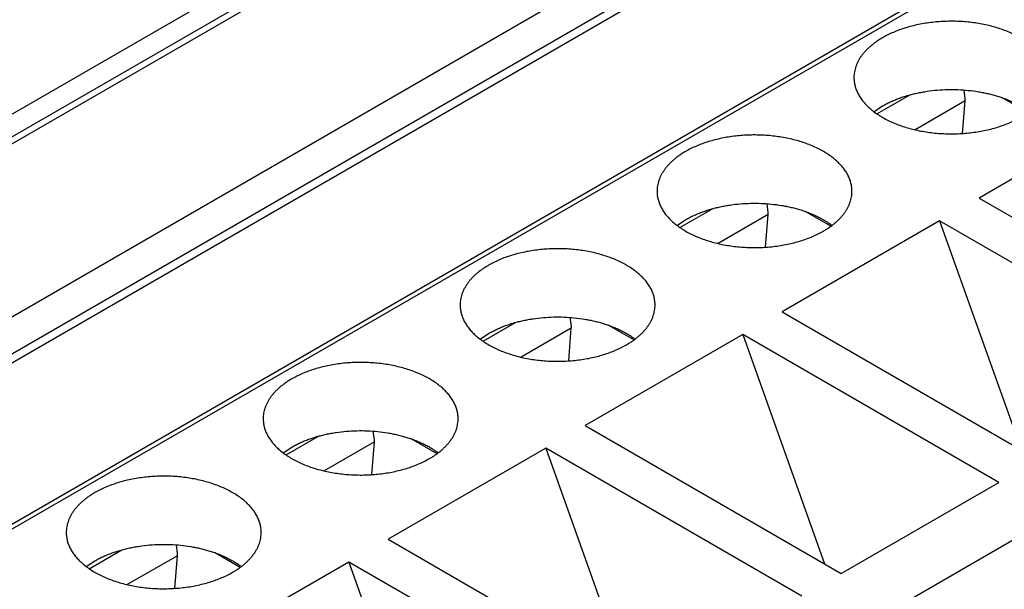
# Model space of a CAD drawing. Header units: inches. Extents: x 0 to 34, y 0 to 22.
# Tile 73 of 80: x 30.604 to 30.952, y 18.912 to 19.113. Entities that reach past the tile are written whole.
import ezdxf

# ---------------------------------------------------------------- set-up
doc = ezdxf.new("R2010")
doc.units = ezdxf.units.IN
doc.header["$LTSCALE"] = 1.87
doc.header["$MEASUREMENT"] = 0
doc.layers.get('0').update_dxf_attribs({"linetype": 'CONTINUOUS'})

msp = doc.modelspace()

# ---------------------------------------------------------------- linework, layer by layer
at = {"color": 7, "linetype": 'CONTINUOUS'}
for p, q in [((28.9311116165, 18.1153151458), (31.0538140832, 19.3409482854)), ((28.9345914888, 18.1092878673), (31.0572939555, 19.334921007)), ((28.9345914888, 18.1068770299), (31.0572939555, 19.3325101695)), ((28.9874855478, 18.0763369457), (31.1101880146, 19.3019700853)), ((28.9958826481, 18.068085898), (31.1185949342, 19.2937133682)), ((31.1235164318, 19.2932257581), (29.0008041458, 18.067598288)), ((31.1774293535, 19.2673490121), (29.0547170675, 18.041721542)), ((31.1798901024, 19.2671052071), (29.0571778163, 18.041477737)), ((31.3601466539, 19.1630273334), (29.2374343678, 17.9373998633)), ((30.9383880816, 19.0852356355), (30.9379802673, 19.0883177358)), ((30.9071574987, 19.0798993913), (30.9186581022, 19.0865396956)), ((30.9383589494, 19.0844820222), (30.9206472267, 19.0742554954)), ((30.9374448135, 19.0729451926), (30.9383589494, 19.0844820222)), ((30.960499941, 19.0803422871), (30.9514053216, 19.0855934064)), ((30.9061152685, 19.0806509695), (30.9091572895, 19.082660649)), ((30.9989375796, 19.0822564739), (30.9432598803, 19.0501088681)), ((30.9432598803, 19.0501088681), (31.0337361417, 18.9978690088)), ((30.8375603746, 19.039714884), (30.8490609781, 19.0463551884)), ((30.8687909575, 19.0450511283), (30.8683831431, 19.0481332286)), ((30.8909028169, 19.0401577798), (30.8818081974, 19.0454088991)), ((30.8365181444, 19.0404664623), (30.8395601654, 19.0424761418)), ((30.8687618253, 19.044297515), (30.8510501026, 19.0340709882)), ((30.8678476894, 19.0327606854), (30.8687618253, 19.044297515)), ((30.9293404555, 19.0420719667), (30.8736627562, 19.0099243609)), ((31.0198167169, 18.9898321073), (30.9293404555, 19.0420719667)), ((30.9293404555, 19.0420719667), (30.9582628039, 18.9610773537)), ((30.7991938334, 19.004866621), (30.798786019, 19.0079487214)), ((30.8736627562, 19.0099243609), (30.9641390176, 18.9576845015)), ((30.7679632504, 18.9995303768), (30.7794638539, 19.0061706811)), ((30.7991647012, 19.0041130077), (30.7814529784, 18.993886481)), ((30.7982505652, 18.9925761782), (30.7991647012, 19.0041130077)), ((30.8213056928, 18.9999732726), (30.8122110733, 19.0052243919)), ((30.7669210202, 19.0002819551), (30.7699630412, 19.0022916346)), ((30.8597433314, 19.0018874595), (30.8040656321, 18.9697398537)), ((30.9502195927, 18.9496476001), (30.8597433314, 19.0018874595)), ((30.8597433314, 19.0018874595), (30.8886656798, 18.9208928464)), ((30.8040656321, 18.9697398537), (30.8945418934, 18.9174999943)), ((30.6983661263, 18.9593458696), (30.7098667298, 18.9659861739)), ((30.7295967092, 18.9646821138), (30.7291888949, 18.9677642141)), ((30.6973238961, 18.9600974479), (30.7003659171, 18.9621071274)), ((30.729567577, 18.9639285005), (30.7118558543, 18.9537019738)), ((30.7286534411, 18.9523916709), (30.729567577, 18.9639285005)), ((30.7901462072, 18.9617029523), (30.7344685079, 18.9295553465)), ((30.7517085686, 18.9597887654), (30.7426139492, 18.9650398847)), ((30.8806224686, 18.9094630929), (30.7901462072, 18.9617029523)), ((30.7901462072, 18.9617029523), (30.8190685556, 18.8807083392)), ((30.8945418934, 18.9174999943), (30.9502195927, 18.9496476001)), ((30.6599995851, 18.9244976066), (30.6595917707, 18.9275797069)), ((30.7344685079, 18.9295553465), (30.8249447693, 18.8773154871)), ((30.6287690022, 18.9191613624), (30.6402696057, 18.9258016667)), ((30.6599704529, 18.9237439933), (30.6422587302, 18.9135174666)), ((30.659056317, 18.9122071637), (30.6599704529, 18.9237439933)), ((30.6821114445, 18.9196042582), (30.673016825, 18.9248553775)), ((30.627726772, 18.9199129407), (30.630768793, 18.9219226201)), ((30.7205490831, 18.921518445), (30.6648713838, 18.8893708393)), ((30.8110253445, 18.8692785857), (30.7205490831, 18.921518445)), ((30.7205490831, 18.921518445), (30.7494714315, 18.840523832))]:
    msp.add_line(p, q, dxfattribs=at)
for centre, start, end in [((30.9289513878, 19.085223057), 355.4961039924, 0.0763714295), ((30.8593542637, 19.0450385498), 355.496103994, 0.0763714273), ((30.7897571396, 19.0048540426), 355.4961039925, 0.0763714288), ((30.7201600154, 18.9646695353), 355.4961039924, 0.0763714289), ((30.6505628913, 18.9244850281), 355.4961039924, 0.0763714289)]:
    msp.add_arc(centre, 0.0094367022, start, end, dxfattribs=at)
for points, knots in [([(30.9679651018, 19.0927044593), (30.9679651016, 19.092948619), (30.9679494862, 19.0934377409), (30.9678792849, 19.0941699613), (30.9677623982, 19.0949001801), (30.9675989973, 19.0956273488), (30.9673893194, 19.0963504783), (30.9671336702, 19.0970685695), (30.9668324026, 19.0977806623), (30.9663664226, 19.0987290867), (30.965667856, 19.0998963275), (30.9646631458, 19.1012439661), (30.9634901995, 19.1025443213), (30.9621556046, 19.1037905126), (30.9606666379, 19.1049761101), (30.9590313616, 19.1060949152), (30.9572585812, 19.1071410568), (30.9553578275, 19.1081090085), (30.953339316, 19.1089936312), (30.9512139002, 19.1097902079), (30.9489930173, 19.1104944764), (30.9466886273, 19.1111026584), (30.9443131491, 19.1116114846), (30.9418793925, 19.1120182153), (30.9394004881, 19.1123206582), (30.936889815, 19.1125171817), (30.934360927, 19.1126067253), (30.9318274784, 19.1125888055), (30.9293031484, 19.1124635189), (30.9268015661, 19.112231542), (30.9243362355, 19.1118941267), (30.9219204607, 19.1114530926), (30.9195672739, 19.1109108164), (30.9172893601, 19.1102702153), (30.9150990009, 19.1095347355), (30.9130079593, 19.1087083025), (30.9110275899, 19.1077953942), (30.9097659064, 19.1071204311), (30.9091572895, 19.1067690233)], [0, 0, 0, 0, 0.01065309, 0.021334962, 0.032074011, 0.0428978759, 0.0538330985, 0.0649048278, 0.0761365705, 0.0875499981, 0.1109905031, 0.1353678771, 0.1607809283, 0.1872958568, 0.2149485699, 0.2437475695, 0.2736769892, 0.3046995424, 0.3367592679, 0.3697840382, 0.4036878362, 0.4383728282, 0.4737312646, 0.509647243, 0.5459983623, 0.582657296, 0.6194933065, 0.65637372, 0.69316538, 0.7297360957, 0.7659561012, 0.8016995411, 0.8368460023, 0.8712821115, 0.9049032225, 0.9376152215, 0.9693364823, 1, 1, 1, 1]), ([(30.9091572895, 19.1067690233), (30.9087636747, 19.1065417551), (30.9079957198, 19.1060766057), (30.906890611, 19.1053378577), (30.9058494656, 19.1045686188), (30.9048748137, 19.1037707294), (30.9039689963, 19.1029460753), (30.9031342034, 19.1020966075), (30.9023724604, 19.1012243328), (30.901685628, 19.1003313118), (30.9010753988, 19.0994196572), (30.9005432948, 19.0984915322), (30.9000906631, 19.0975491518), (30.8997186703, 19.0965947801), (30.8994282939, 19.095630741), (30.8992203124, 19.0946593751), (30.8990952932, 19.0936831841), (30.8990674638, 19.0930300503), (30.8990674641, 19.0927044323)], [0, 0, 0, 0, 0.0752334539, 0.1485598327, 0.2199569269, 0.2894200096, 0.3569633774, 0.4226218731, 0.4864523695, 0.5485351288, 0.6089749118, 0.667901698, 0.7254708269, 0.7818623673, 0.8372795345, 0.8919460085, 0.9461021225, 1, 1, 1, 1]), ([(30.8990674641, 19.0927044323), (30.8990674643, 19.0924602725), (30.8990830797, 19.0919711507), (30.899153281, 19.0912389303), (30.8992701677, 19.0905087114), (30.8994335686, 19.0897815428), (30.8996432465, 19.0890584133), (30.8998988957, 19.0883403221), (30.9002001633, 19.0876282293), (30.9006661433, 19.0866798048), (30.9013647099, 19.0855125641), (30.9023694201, 19.0841649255), (30.9035423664, 19.0828645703), (30.9048769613, 19.0816183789), (30.906365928, 19.0804327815), (30.9080012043, 19.0793139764), (30.9097739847, 19.0782678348), (30.9116747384, 19.0772998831), (30.9136932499, 19.0764152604), (30.9158186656, 19.0756186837), (30.9180395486, 19.0749144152), (30.9203439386, 19.0743062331), (30.9227194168, 19.073797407), (30.9251531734, 19.0733906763), (30.9276320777, 19.0730882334), (30.9301427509, 19.0728917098), (30.9326716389, 19.0728021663), (30.9352050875, 19.0728200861), (30.9377294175, 19.0729453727), (30.9402309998, 19.0731773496), (30.9426963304, 19.0735147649), (30.9451121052, 19.073955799), (30.9474652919, 19.0744980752), (30.9497432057, 19.0751386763), (30.951933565, 19.0758741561), (30.9540246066, 19.076700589), (30.956004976, 19.0776134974), (30.9572666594, 19.0782884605), (30.9578752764, 19.0786398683)], [0, 0, 0, 0, 0.01065309, 0.021334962, 0.032074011, 0.0428978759, 0.0538330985, 0.0649048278, 0.0761365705, 0.0875499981, 0.1109905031, 0.1353678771, 0.1607809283, 0.1872958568, 0.2149485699, 0.2437475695, 0.2736769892, 0.3046995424, 0.3367592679, 0.3697840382, 0.4036878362, 0.4383728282, 0.4737312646, 0.509647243, 0.5459983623, 0.582657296, 0.6194933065, 0.65637372, 0.69316538, 0.7297360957, 0.7659561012, 0.8016995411, 0.8368460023, 0.8712821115, 0.9049032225, 0.9376152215, 0.9693364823, 1, 1, 1, 1]), ([(30.9091572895, 19.082660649), (30.9095956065, 19.0829137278), (30.9104954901, 19.0834056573), (30.9118930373, 19.0840920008), (30.9133518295, 19.0847344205), (30.9148677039, 19.0853310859), (30.9164363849, 19.0858803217), (30.918053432, 19.0863805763), (30.9197142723, 19.086830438), (30.9214141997, 19.0872286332), (30.9231484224, 19.0875740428), (30.9255095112, 19.0879644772), (30.9285142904, 19.0883134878), (30.9321610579, 19.0885085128), (30.935823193, 19.0884793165), (30.9394592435, 19.0882262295), (30.9424476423, 19.0878292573), (30.9447902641, 19.0874010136), (30.9465072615, 19.0870280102), (30.9481874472, 19.0866027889), (30.9498260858, 19.0861265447), (30.9514185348, 19.085600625), (30.9529602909, 19.0850265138), (30.954446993, 19.0844058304), (30.955874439, 19.0837403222), (30.9572385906, 19.0830318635), (30.9585356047, 19.0822824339), (30.959761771, 19.0814941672), (30.9605409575, 19.0809361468), (30.9609172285, 19.0806510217)], [0, 0, 0, 0, 0.0279721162, 0.0566565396, 0.0860242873, 0.1160408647, 0.1466668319, 0.17785834, 0.2095676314, 0.241743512, 0.2743317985, 0.3072757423, 0.3739848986, 0.4413894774, 0.5089831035, 0.5762550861, 0.6427020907, 0.6754682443, 0.7078489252, 0.7397886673, 0.7712347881, 0.8021378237, 0.8324519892, 0.862135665, 0.8911519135, 0.9194690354, 0.9470611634, 0.9739089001, 1, 1, 1, 1]), ([(30.8983679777, 19.0525199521), (30.8983679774, 19.0527641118), (30.898352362, 19.0532532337), (30.8982821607, 19.053985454), (30.8981652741, 19.0547156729), (30.8980018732, 19.0554428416), (30.8977921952, 19.056165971), (30.897536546, 19.0568840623), (30.8972352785, 19.0575961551), (30.8967692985, 19.0585445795), (30.8960707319, 19.0597118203), (30.8950660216, 19.0610594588), (30.8938930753, 19.0623598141), (30.8925584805, 19.0636060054), (30.8910695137, 19.0647916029), (30.8894342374, 19.0659104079), (30.8876614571, 19.0669565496), (30.8857607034, 19.0679245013), (30.8837421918, 19.068809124), (30.8816167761, 19.0696057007), (30.8793958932, 19.0703099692), (30.8770915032, 19.0709181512), (30.874716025, 19.0714269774), (30.8722822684, 19.0718337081), (30.869803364, 19.0721361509), (30.8672926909, 19.0723326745), (30.8647638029, 19.0724222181), (30.8622303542, 19.0724042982), (30.8597060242, 19.0722790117), (30.857204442, 19.0720470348), (30.8547391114, 19.0717096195), (30.8523233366, 19.0712685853), (30.8499701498, 19.0707263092), (30.847692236, 19.0700857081), (30.8455018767, 19.0693502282), (30.8434108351, 19.0685237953), (30.8414304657, 19.067610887), (30.8401687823, 19.0669359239), (30.8395601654, 19.0665845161)], [0, 0, 0, 0, 0.01065309, 0.021334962, 0.032074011, 0.0428978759, 0.0538330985, 0.0649048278, 0.0761365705, 0.0875499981, 0.1109905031, 0.1353678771, 0.1607809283, 0.1872958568, 0.2149485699, 0.2437475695, 0.2736769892, 0.3046995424, 0.3367592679, 0.3697840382, 0.4036878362, 0.4383728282, 0.4737312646, 0.509647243, 0.5459983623, 0.582657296, 0.6194933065, 0.65637372, 0.69316538, 0.7297360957, 0.7659561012, 0.8016995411, 0.8368460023, 0.8712821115, 0.9049032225, 0.9376152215, 0.9693364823, 1, 1, 1, 1]), ([(30.8395601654, 19.0665845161), (30.8391665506, 19.0663572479), (30.8383985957, 19.0658920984), (30.8372934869, 19.0651533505), (30.8362523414, 19.0643841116), (30.8352776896, 19.0635862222), (30.8343718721, 19.062761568), (30.8335370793, 19.0619121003), (30.8327753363, 19.0610398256), (30.8320885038, 19.0601468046), (30.8314782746, 19.05923515), (30.8309461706, 19.058307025), (30.830493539, 19.0573646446), (30.8301215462, 19.0564102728), (30.8298311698, 19.0554462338), (30.8296231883, 19.0544748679), (30.829498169, 19.0534986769), (30.8294703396, 19.0528455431), (30.8294703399, 19.0525199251)], [0, 0, 0, 0, 0.0752334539, 0.1485598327, 0.2199569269, 0.2894200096, 0.3569633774, 0.4226218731, 0.4864523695, 0.5485351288, 0.6089749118, 0.667901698, 0.7254708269, 0.7818623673, 0.8372795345, 0.8919460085, 0.9461021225, 1, 1, 1, 1]), ([(30.8294703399, 19.0525199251), (30.8294703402, 19.0522757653), (30.8294859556, 19.0517866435), (30.8295561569, 19.0510544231), (30.8296730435, 19.0503242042), (30.8298364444, 19.0495970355), (30.8300461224, 19.0488739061), (30.8303017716, 19.0481558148), (30.8306030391, 19.047443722), (30.8310690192, 19.0464952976), (30.8317675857, 19.0453280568), (30.832772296, 19.0439804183), (30.8339452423, 19.042680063), (30.8352798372, 19.0414338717), (30.8367688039, 19.0402482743), (30.8384040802, 19.0391294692), (30.8401768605, 19.0380833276), (30.8420776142, 19.0371153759), (30.8440961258, 19.0362307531), (30.8462215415, 19.0354341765), (30.8484424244, 19.034729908), (30.8507468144, 19.0341217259), (30.8531222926, 19.0336128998), (30.8555560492, 19.0332061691), (30.8580349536, 19.0329037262), (30.8605456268, 19.0327072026), (30.8630745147, 19.0326176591), (30.8656079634, 19.0326355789), (30.8681322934, 19.0327608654), (30.8706338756, 19.0329928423), (30.8730992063, 19.0333302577), (30.875514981, 19.0337712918), (30.8778681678, 19.034313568), (30.8801460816, 19.0349541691), (30.8823364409, 19.0356896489), (30.8844274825, 19.0365160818), (30.8864078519, 19.0374289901), (30.8876695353, 19.0381039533), (30.8882781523, 19.0384553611)], [0, 0, 0, 0, 0.01065309, 0.021334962, 0.032074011, 0.0428978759, 0.0538330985, 0.0649048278, 0.0761365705, 0.0875499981, 0.1109905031, 0.1353678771, 0.1607809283, 0.1872958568, 0.2149485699, 0.2437475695, 0.2736769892, 0.3046995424, 0.3367592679, 0.3697840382, 0.4036878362, 0.4383728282, 0.4737312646, 0.509647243, 0.5459983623, 0.582657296, 0.6194933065, 0.65637372, 0.69316538, 0.7297360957, 0.7659561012, 0.8016995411, 0.8368460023, 0.8712821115, 0.9049032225, 0.9376152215, 0.9693364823, 1, 1, 1, 1]), ([(30.8882781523, 19.0384553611), (30.8886717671, 19.0386826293), (30.8894397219, 19.0391477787), (30.8905448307, 19.0398865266), (30.8915859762, 19.0406557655), (30.892560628, 19.0414536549), (30.8934664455, 19.0422783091), (30.8943012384, 19.0431277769), (30.8950629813, 19.0440000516), (30.8957498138, 19.0448930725), (30.896360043, 19.0458047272), (30.896892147, 19.0467328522), (30.8973447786, 19.0476752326), (30.8977167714, 19.0486296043), (30.8980071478, 19.0495936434), (30.8982151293, 19.0505650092), (30.8983401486, 19.0515412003), (30.898367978, 19.0521943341), (30.8983679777, 19.0525199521)], [0, 0, 0, 0, 0.0752334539, 0.1485598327, 0.2199569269, 0.2894200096, 0.3569633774, 0.4226218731, 0.4864523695, 0.5485351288, 0.6089749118, 0.667901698, 0.7254708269, 0.7818623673, 0.8372795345, 0.8919460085, 0.9461021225, 1, 1, 1, 1]), ([(30.8395601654, 19.0424761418), (30.8399984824, 19.0427292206), (30.840898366, 19.0432211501), (30.8422959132, 19.0439074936), (30.8437547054, 19.0445499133), (30.8452705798, 19.0451465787), (30.8468392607, 19.0456958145), (30.8484563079, 19.0461960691), (30.8501171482, 19.0466459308), (30.8518170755, 19.047044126), (30.8535512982, 19.0473895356), (30.8559123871, 19.0477799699), (30.8589171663, 19.0481289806), (30.8625639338, 19.0483240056), (30.8662260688, 19.0482948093), (30.8698621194, 19.0480417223), (30.8728505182, 19.0476447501), (30.87519314, 19.0472165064), (30.8769101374, 19.046843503), (30.8785903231, 19.0464182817), (30.8802289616, 19.0459420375), (30.8818214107, 19.0454161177), (30.8833631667, 19.0448420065), (30.8848498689, 19.0442213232), (30.8862773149, 19.043555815), (30.8876414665, 19.0428473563), (30.8889384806, 19.0420979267), (30.8901646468, 19.04130966), (30.8909438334, 19.0407516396), (30.8913201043, 19.0404665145)], [0, 0, 0, 0, 0.0279721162, 0.0566565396, 0.0860242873, 0.1160408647, 0.1466668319, 0.17785834, 0.2095676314, 0.241743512, 0.2743317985, 0.3072757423, 0.3739848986, 0.4413894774, 0.5089831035, 0.5762550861, 0.6427020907, 0.6754682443, 0.7078489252, 0.7397886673, 0.7712347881, 0.8021378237, 0.8324519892, 0.862135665, 0.8911519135, 0.9194690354, 0.9470611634, 0.9739089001, 1, 1, 1, 1]), ([(30.8287708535, 19.0123354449), (30.8287708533, 19.0125796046), (30.8287552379, 19.0130687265), (30.8286850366, 19.0138009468), (30.8285681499, 19.0145311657), (30.828404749, 19.0152583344), (30.8281950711, 19.0159814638), (30.8279394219, 19.0166995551), (30.8276381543, 19.0174116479), (30.8271721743, 19.0183600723), (30.8264736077, 19.0195273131), (30.8254688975, 19.0208749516), (30.8242959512, 19.0221753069), (30.8229613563, 19.0234214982), (30.8214723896, 19.0246070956), (30.8198371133, 19.0257259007), (30.8180643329, 19.0267720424), (30.8161635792, 19.0277399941), (30.8141450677, 19.0286246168), (30.812019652, 19.0294211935), (30.809798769, 19.030125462), (30.807494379, 19.030733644), (30.8051189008, 19.0312424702), (30.8026851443, 19.0316492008), (30.8002062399, 19.0319516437), (30.7976955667, 19.0321481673), (30.7951666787, 19.0322377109), (30.7926332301, 19.032219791), (30.7901089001, 19.0320945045), (30.7876073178, 19.0318625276), (30.7851419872, 19.0315251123), (30.7827262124, 19.0310840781), (30.7803730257, 19.030541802), (30.7780951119, 19.0299012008), (30.7759047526, 19.029165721), (30.773813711, 19.0283392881), (30.7718333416, 19.0274263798), (30.7705716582, 19.0267514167), (30.7699630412, 19.0264000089)], [0, 0, 0, 0, 0.01065309, 0.021334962, 0.032074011, 0.0428978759, 0.0538330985, 0.0649048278, 0.0761365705, 0.0875499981, 0.1109905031, 0.1353678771, 0.1607809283, 0.1872958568, 0.2149485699, 0.2437475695, 0.2736769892, 0.3046995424, 0.3367592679, 0.3697840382, 0.4036878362, 0.4383728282, 0.4737312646, 0.509647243, 0.5459983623, 0.582657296, 0.6194933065, 0.65637372, 0.69316538, 0.7297360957, 0.7659561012, 0.8016995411, 0.8368460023, 0.8712821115, 0.9049032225, 0.9376152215, 0.9693364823, 1, 1, 1, 1]), ([(30.7699630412, 19.0264000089), (30.7695694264, 19.0261727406), (30.7688014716, 19.0257075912), (30.7676963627, 19.0249688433), (30.7666552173, 19.0241996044), (30.7656805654, 19.023401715), (30.764774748, 19.0225770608), (30.7639399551, 19.0217275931), (30.7631782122, 19.0208553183), (30.7624913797, 19.0199622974), (30.7618811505, 19.0190506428), (30.7613490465, 19.0181225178), (30.7608964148, 19.0171801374), (30.760524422, 19.0162257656), (30.7602340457, 19.0152617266), (30.7600260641, 19.0142903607), (30.7599010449, 19.0133141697), (30.7598732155, 19.0126610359), (30.7598732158, 19.0123354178)], [0, 0, 0, 0, 0.0752334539, 0.1485598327, 0.2199569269, 0.2894200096, 0.3569633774, 0.4226218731, 0.4864523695, 0.5485351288, 0.6089749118, 0.667901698, 0.7254708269, 0.7818623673, 0.8372795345, 0.8919460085, 0.9461021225, 1, 1, 1, 1]), ([(30.7598732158, 19.0123354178), (30.759873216, 19.0120912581), (30.7598888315, 19.0116021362), (30.7599590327, 19.0108699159), (30.7600759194, 19.010139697), (30.7602393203, 19.0094125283), (30.7604489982, 19.0086893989), (30.7607046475, 19.0079713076), (30.761005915, 19.0072592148), (30.761471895, 19.0063107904), (30.7621704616, 19.0051435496), (30.7631751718, 19.0037959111), (30.7643481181, 19.0024955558), (30.765682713, 19.0012493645), (30.7671716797, 19.0000637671), (30.7688069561, 18.998944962), (30.7705797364, 18.9978988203), (30.7724804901, 18.9969308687), (30.7744990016, 18.9960462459), (30.7766244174, 18.9952496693), (30.7788453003, 18.9945454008), (30.7811496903, 18.9939372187), (30.7835251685, 18.9934283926), (30.7859589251, 18.9930216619), (30.7884378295, 18.992719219), (30.7909485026, 18.9925226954), (30.7934773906, 18.9924331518), (30.7960108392, 18.9924510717), (30.7985351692, 18.9925763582), (30.8010367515, 18.9928083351), (30.8035020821, 18.9931457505), (30.8059178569, 18.9935867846), (30.8082710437, 18.9941290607), (30.8105489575, 18.9947696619), (30.8127393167, 18.9955051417), (30.8148303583, 18.9963315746), (30.8168107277, 18.9972444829), (30.8180724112, 18.997919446), (30.8186810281, 18.9982708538)], [0, 0, 0, 0, 0.01065309, 0.021334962, 0.032074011, 0.0428978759, 0.0538330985, 0.0649048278, 0.0761365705, 0.0875499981, 0.1109905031, 0.1353678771, 0.1607809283, 0.1872958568, 0.2149485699, 0.2437475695, 0.2736769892, 0.3046995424, 0.3367592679, 0.3697840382, 0.4036878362, 0.4383728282, 0.4737312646, 0.509647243, 0.5459983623, 0.582657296, 0.6194933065, 0.65637372, 0.69316538, 0.7297360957, 0.7659561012, 0.8016995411, 0.8368460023, 0.8712821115, 0.9049032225, 0.9376152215, 0.9693364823, 1, 1, 1, 1]), ([(30.8186810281, 18.9982708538), (30.8190746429, 18.9984981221), (30.8198425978, 18.9989632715), (30.8209477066, 18.9997020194), (30.821988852, 19.0004712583), (30.8229635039, 19.0012691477), (30.8238693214, 19.0020938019), (30.8247041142, 19.0029432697), (30.8254658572, 19.0038155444), (30.8261526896, 19.0047085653), (30.8267629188, 19.00562022), (30.8272950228, 19.006548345), (30.8277476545, 19.0074907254), (30.8281196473, 19.0084450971), (30.8284100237, 19.0094091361), (30.8286180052, 19.010380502), (30.8287430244, 19.0113566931), (30.8287708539, 19.0120098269), (30.8287708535, 19.0123354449)], [0, 0, 0, 0, 0.0752334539, 0.1485598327, 0.2199569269, 0.2894200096, 0.3569633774, 0.4226218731, 0.4864523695, 0.5485351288, 0.6089749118, 0.667901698, 0.7254708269, 0.7818623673, 0.8372795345, 0.8919460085, 0.9461021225, 1, 1, 1, 1]), ([(30.7699630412, 19.0022916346), (30.7704013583, 19.0025447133), (30.7713012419, 19.0030366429), (30.772698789, 19.0037229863), (30.7741575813, 19.0043654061), (30.7756734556, 19.0049620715), (30.7772421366, 19.0055113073), (30.7788591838, 19.0060115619), (30.780520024, 19.0064614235), (30.7822199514, 19.0068596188), (30.7839541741, 19.0072050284), (30.7863152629, 19.0075954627), (30.7893200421, 19.0079444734), (30.7929668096, 19.0081394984), (30.7966289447, 19.0081103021), (30.8002649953, 19.0078572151), (30.803253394, 19.0074602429), (30.8055960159, 19.0070319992), (30.8073130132, 19.0066589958), (30.8089931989, 19.0062337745), (30.8106318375, 19.0057575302), (30.8122242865, 19.0052316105), (30.8137660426, 19.0046574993), (30.8152527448, 19.0040368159), (30.8166801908, 19.0033713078), (30.8180443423, 19.0026628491), (30.8193413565, 19.0019134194), (30.8205675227, 19.0011251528), (30.8213467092, 19.0005671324), (30.8217229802, 19.0002820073)], [0, 0, 0, 0, 0.0279721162, 0.0566565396, 0.0860242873, 0.1160408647, 0.1466668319, 0.17785834, 0.2095676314, 0.241743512, 0.2743317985, 0.3072757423, 0.3739848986, 0.4413894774, 0.5089831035, 0.5762550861, 0.6427020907, 0.6754682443, 0.7078489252, 0.7397886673, 0.7712347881, 0.8021378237, 0.8324519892, 0.862135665, 0.8911519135, 0.9194690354, 0.9470611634, 0.9739089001, 1, 1, 1, 1]), ([(30.7591737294, 18.9721509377), (30.7591737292, 18.9723950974), (30.7591581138, 18.9728842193), (30.7590879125, 18.9736164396), (30.7589710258, 18.9743466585), (30.7588076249, 18.9750738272), (30.758597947, 18.9757969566), (30.7583422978, 18.9765150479), (30.7580410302, 18.9772271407), (30.7575750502, 18.9781755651), (30.7568764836, 18.9793428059), (30.7558717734, 18.9806904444), (30.7546988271, 18.9819907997), (30.7533642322, 18.983236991), (30.7518752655, 18.9844225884), (30.7502399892, 18.9855413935), (30.7484672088, 18.9865875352), (30.7465664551, 18.9875554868), (30.7445479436, 18.9884401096), (30.7424225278, 18.9892366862), (30.7402016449, 18.9899409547), (30.7378972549, 18.9905491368), (30.7355217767, 18.9910579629), (30.7330880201, 18.9914646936), (30.7306091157, 18.9917671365), (30.7280984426, 18.9919636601), (30.7255695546, 18.9920532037), (30.723036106, 18.9920352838), (30.720511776, 18.9919099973), (30.7180101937, 18.9916780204), (30.7155448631, 18.991340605), (30.7131290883, 18.9908995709), (30.7107759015, 18.9903572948), (30.7084979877, 18.9897166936), (30.7063076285, 18.9889812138), (30.7042165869, 18.9881547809), (30.7022362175, 18.9872418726), (30.700974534, 18.9865669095), (30.7003659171, 18.9862155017)], [0, 0, 0, 0, 0.01065309, 0.021334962, 0.032074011, 0.0428978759, 0.0538330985, 0.0649048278, 0.0761365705, 0.0875499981, 0.1109905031, 0.1353678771, 0.1607809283, 0.1872958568, 0.2149485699, 0.2437475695, 0.2736769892, 0.3046995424, 0.3367592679, 0.3697840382, 0.4036878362, 0.4383728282, 0.4737312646, 0.509647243, 0.5459983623, 0.582657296, 0.6194933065, 0.65637372, 0.69316538, 0.7297360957, 0.7659561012, 0.8016995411, 0.8368460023, 0.8712821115, 0.9049032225, 0.9376152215, 0.9693364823, 1, 1, 1, 1]), ([(30.7003659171, 18.9862155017), (30.6999723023, 18.9859882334), (30.6992043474, 18.985523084), (30.6980992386, 18.9847843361), (30.6970580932, 18.9840150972), (30.6960834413, 18.9832172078), (30.6951776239, 18.9823925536), (30.694342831, 18.9815430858), (30.693581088, 18.9806708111), (30.6928942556, 18.9797777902), (30.6922840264, 18.9788661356), (30.6917519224, 18.9779380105), (30.6912992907, 18.9769956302), (30.6909272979, 18.9760412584), (30.6906369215, 18.9750772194), (30.69042894, 18.9741058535), (30.6903039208, 18.9731296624), (30.6902760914, 18.9724765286), (30.6902760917, 18.9721509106)], [0, 0, 0, 0, 0.0752334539, 0.1485598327, 0.2199569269, 0.2894200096, 0.3569633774, 0.4226218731, 0.4864523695, 0.5485351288, 0.6089749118, 0.667901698, 0.7254708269, 0.7818623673, 0.8372795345, 0.8919460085, 0.9461021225, 1, 1, 1, 1]), ([(30.6902760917, 18.9721509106), (30.6902760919, 18.9719067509), (30.6902917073, 18.971417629), (30.6903619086, 18.9706854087), (30.6904787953, 18.9699551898), (30.6906421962, 18.9692280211), (30.6908518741, 18.9685048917), (30.6911075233, 18.9677868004), (30.6914087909, 18.9670747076), (30.6918747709, 18.9661262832), (30.6925733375, 18.9649590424), (30.6935780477, 18.9636114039), (30.694750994, 18.9623110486), (30.6960855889, 18.9610648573), (30.6975745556, 18.9598792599), (30.6992098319, 18.9587604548), (30.7009826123, 18.9577143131), (30.702883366, 18.9567463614), (30.7049018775, 18.9558617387), (30.7070272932, 18.955065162), (30.7092481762, 18.9543608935), (30.7115525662, 18.9537527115), (30.7139280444, 18.9532438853), (30.716361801, 18.9528371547), (30.7188407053, 18.9525347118), (30.7213513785, 18.9523381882), (30.7238802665, 18.9522486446), (30.7264137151, 18.9522665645), (30.7289380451, 18.952391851), (30.7314396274, 18.9526238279), (30.733904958, 18.9529612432), (30.7363207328, 18.9534022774), (30.7386739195, 18.9539445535), (30.7409518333, 18.9545851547), (30.7431421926, 18.9553206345), (30.7452332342, 18.9561470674), (30.7472136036, 18.9570599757), (30.7484752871, 18.9577349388), (30.749083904, 18.9580863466)], [0, 0, 0, 0, 0.01065309, 0.021334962, 0.032074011, 0.0428978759, 0.0538330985, 0.0649048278, 0.0761365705, 0.0875499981, 0.1109905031, 0.1353678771, 0.1607809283, 0.1872958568, 0.2149485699, 0.2437475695, 0.2736769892, 0.3046995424, 0.3367592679, 0.3697840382, 0.4036878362, 0.4383728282, 0.4737312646, 0.509647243, 0.5459983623, 0.582657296, 0.6194933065, 0.65637372, 0.69316538, 0.7297360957, 0.7659561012, 0.8016995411, 0.8368460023, 0.8712821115, 0.9049032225, 0.9376152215, 0.9693364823, 1, 1, 1, 1]), ([(30.749083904, 18.9580863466), (30.7494775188, 18.9583136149), (30.7502454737, 18.9587787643), (30.7513505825, 18.9595175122), (30.7523917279, 18.9602867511), (30.7533663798, 18.9610846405), (30.7542721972, 18.9619092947), (30.7551069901, 18.9627587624), (30.7558687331, 18.9636310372), (30.7565555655, 18.9645240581), (30.7571657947, 18.9654357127), (30.7576978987, 18.9663638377), (30.7581505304, 18.9673062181), (30.7585225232, 18.9682605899), (30.7588128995, 18.9692246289), (30.7590208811, 18.9701959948), (30.7591459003, 18.9711721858), (30.7591737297, 18.9718253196), (30.7591737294, 18.9721509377)], [0, 0, 0, 0, 0.0752334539, 0.1485598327, 0.2199569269, 0.2894200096, 0.3569633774, 0.4226218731, 0.4864523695, 0.5485351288, 0.6089749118, 0.667901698, 0.7254708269, 0.7818623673, 0.8372795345, 0.8919460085, 0.9461021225, 1, 1, 1, 1]), ([(30.7003659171, 18.9621071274), (30.7008042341, 18.9623602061), (30.7017041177, 18.9628521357), (30.7031016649, 18.9635384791), (30.7045604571, 18.9641808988), (30.7060763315, 18.9647775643), (30.7076450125, 18.9653268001), (30.7092620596, 18.9658270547), (30.7109228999, 18.9662769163), (30.7126228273, 18.9666751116), (30.71435705, 18.9670205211), (30.7167181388, 18.9674109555), (30.719722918, 18.9677599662), (30.7233696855, 18.9679549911), (30.7270318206, 18.9679257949), (30.7306678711, 18.9676727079), (30.7336562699, 18.9672757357), (30.7359988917, 18.966847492), (30.7377158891, 18.9664744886), (30.7393960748, 18.9660492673), (30.7410347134, 18.965573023), (30.7426271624, 18.9650471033), (30.7441689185, 18.9644729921), (30.7456556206, 18.9638523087), (30.7470830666, 18.9631868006), (30.7484472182, 18.9624783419), (30.7497442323, 18.9617289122), (30.7509703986, 18.9609406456), (30.7517495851, 18.9603826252), (30.7521258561, 18.9600975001)], [0, 0, 0, 0, 0.0279721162, 0.0566565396, 0.0860242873, 0.1160408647, 0.1466668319, 0.17785834, 0.2095676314, 0.241743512, 0.2743317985, 0.3072757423, 0.3739848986, 0.4413894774, 0.5089831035, 0.5762550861, 0.6427020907, 0.6754682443, 0.7078489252, 0.7397886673, 0.7712347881, 0.8021378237, 0.8324519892, 0.862135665, 0.8911519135, 0.9194690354, 0.9470611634, 0.9739089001, 1, 1, 1, 1]), ([(30.6895766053, 18.9319664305), (30.6895766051, 18.9322105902), (30.6895609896, 18.932699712), (30.6894907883, 18.9334319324), (30.6893739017, 18.9341621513), (30.6892105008, 18.93488932), (30.6890008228, 18.9356124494), (30.6887451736, 18.9363305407), (30.6884439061, 18.9370426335), (30.6879779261, 18.9379910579), (30.6872793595, 18.9391582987), (30.6862746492, 18.9405059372), (30.6851017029, 18.9418062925), (30.6837671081, 18.9430524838), (30.6822781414, 18.9442380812), (30.680642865, 18.9453568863), (30.6788700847, 18.9464030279), (30.676969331, 18.9473709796), (30.6749508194, 18.9482556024), (30.6728254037, 18.949052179), (30.6706045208, 18.9497564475), (30.6683001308, 18.9503646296), (30.6659246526, 18.9508734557), (30.663490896, 18.9512801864), (30.6610119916, 18.9515826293), (30.6585013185, 18.9517791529), (30.6559724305, 18.9518686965), (30.6534389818, 18.9518507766), (30.6509146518, 18.9517254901), (30.6484130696, 18.9514935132), (30.645947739, 18.9511560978), (30.6435319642, 18.9507150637), (30.6411787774, 18.9501727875), (30.6389008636, 18.9495321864), (30.6367105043, 18.9487967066), (30.6346194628, 18.9479702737), (30.6326390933, 18.9470573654), (30.6313774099, 18.9463824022), (30.630768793, 18.9460309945)], [0, 0, 0, 0, 0.01065309, 0.021334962, 0.032074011, 0.0428978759, 0.0538330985, 0.0649048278, 0.0761365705, 0.0875499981, 0.1109905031, 0.1353678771, 0.1607809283, 0.1872958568, 0.2149485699, 0.2437475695, 0.2736769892, 0.3046995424, 0.3367592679, 0.3697840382, 0.4036878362, 0.4383728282, 0.4737312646, 0.509647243, 0.5459983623, 0.582657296, 0.6194933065, 0.65637372, 0.69316538, 0.7297360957, 0.7659561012, 0.8016995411, 0.8368460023, 0.8712821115, 0.9049032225, 0.9376152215, 0.9693364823, 1, 1, 1, 1]), ([(30.630768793, 18.9460309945), (30.6303751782, 18.9458037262), (30.6296072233, 18.9453385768), (30.6285021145, 18.9445998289), (30.627460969, 18.94383059), (30.6264863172, 18.9430327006), (30.6255804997, 18.9422080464), (30.6247457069, 18.9413585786), (30.6239839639, 18.9404863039), (30.6232971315, 18.939593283), (30.6226869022, 18.9386816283), (30.6221547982, 18.9377535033), (30.6217021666, 18.9368111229), (30.6213301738, 18.9358567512), (30.6210397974, 18.9348927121), (30.6208318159, 18.9339213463), (30.6207067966, 18.9329451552), (30.6206789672, 18.9322920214), (30.6206789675, 18.9319664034)], [0, 0, 0, 0, 0.0752334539, 0.1485598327, 0.2199569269, 0.2894200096, 0.3569633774, 0.4226218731, 0.4864523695, 0.5485351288, 0.6089749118, 0.667901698, 0.7254708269, 0.7818623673, 0.8372795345, 0.8919460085, 0.9461021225, 1, 1, 1, 1]), ([(30.6206789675, 18.9319664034), (30.6206789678, 18.9317222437), (30.6206945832, 18.9312331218), (30.6207647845, 18.9305009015), (30.6208816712, 18.9297706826), (30.621045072, 18.9290435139), (30.62125475, 18.9283203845), (30.6215103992, 18.9276022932), (30.6218116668, 18.9268902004), (30.6222776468, 18.925941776), (30.6229762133, 18.9247745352), (30.6239809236, 18.9234268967), (30.6251538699, 18.9221265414), (30.6264884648, 18.9208803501), (30.6279774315, 18.9196947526), (30.6296127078, 18.9185759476), (30.6313854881, 18.9175298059), (30.6332862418, 18.9165618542), (30.6353047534, 18.9156772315), (30.6374301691, 18.9148806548), (30.639651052, 18.9141763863), (30.641955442, 18.9135682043), (30.6443309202, 18.9130593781), (30.6467646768, 18.9126526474), (30.6492435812, 18.9123502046), (30.6517542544, 18.912153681), (30.6542831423, 18.9120641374), (30.656816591, 18.9120820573), (30.659340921, 18.9122073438), (30.6618425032, 18.9124393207), (30.6643078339, 18.912776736), (30.6667236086, 18.9132177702), (30.6690767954, 18.9137600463), (30.6713547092, 18.9144006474), (30.6735450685, 18.9151361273), (30.6756361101, 18.9159625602), (30.6776164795, 18.9168754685), (30.6788781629, 18.9175504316), (30.6794867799, 18.9179018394)], [0, 0, 0, 0, 0.01065309, 0.021334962, 0.032074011, 0.0428978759, 0.0538330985, 0.0649048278, 0.0761365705, 0.0875499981, 0.1109905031, 0.1353678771, 0.1607809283, 0.1872958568, 0.2149485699, 0.2437475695, 0.2736769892, 0.3046995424, 0.3367592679, 0.3697840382, 0.4036878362, 0.4383728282, 0.4737312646, 0.509647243, 0.5459983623, 0.582657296, 0.6194933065, 0.65637372, 0.69316538, 0.7297360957, 0.7659561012, 0.8016995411, 0.8368460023, 0.8712821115, 0.9049032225, 0.9376152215, 0.9693364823, 1, 1, 1, 1]), ([(30.6794867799, 18.9179018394), (30.6798803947, 18.9181291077), (30.6806483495, 18.9185942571), (30.6817534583, 18.919333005), (30.6827946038, 18.9201022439), (30.6837692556, 18.9209001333), (30.6846750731, 18.9217247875), (30.685509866, 18.9225742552), (30.6862716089, 18.9234465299), (30.6869584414, 18.9243395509), (30.6875686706, 18.9252512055), (30.6881007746, 18.9261793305), (30.6885534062, 18.9271217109), (30.688925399, 18.9280760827), (30.6892157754, 18.9290401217), (30.6894237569, 18.9300114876), (30.6895487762, 18.9309876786), (30.6895766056, 18.9316408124), (30.6895766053, 18.9319664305)], [0, 0, 0, 0, 0.0752334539, 0.1485598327, 0.2199569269, 0.2894200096, 0.3569633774, 0.4226218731, 0.4864523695, 0.5485351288, 0.6089749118, 0.667901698, 0.7254708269, 0.7818623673, 0.8372795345, 0.8919460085, 0.9461021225, 1, 1, 1, 1]), ([(30.630768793, 18.9219226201), (30.63120711, 18.9221756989), (30.6321069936, 18.9226676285), (30.6335045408, 18.9233539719), (30.634963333, 18.9239963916), (30.6364792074, 18.9245930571), (30.6380478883, 18.9251422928), (30.6396649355, 18.9256425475), (30.6413257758, 18.9260924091), (30.6430257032, 18.9264906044), (30.6447599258, 18.9268360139), (30.6471210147, 18.9272264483), (30.6501257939, 18.9275754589), (30.6537725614, 18.9277704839), (30.6574346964, 18.9277412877), (30.661070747, 18.9274882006), (30.6640591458, 18.9270912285), (30.6664017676, 18.9266629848), (30.668118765, 18.9262899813), (30.6697989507, 18.92586476), (30.6714375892, 18.9253885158), (30.6730300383, 18.9248625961), (30.6745717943, 18.9242884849), (30.6760584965, 18.9236678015), (30.6774859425, 18.9230022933), (30.6788500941, 18.9222938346), (30.6801471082, 18.921544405), (30.6813732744, 18.9207561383), (30.682152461, 18.920198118), (30.6825287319, 18.9199129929)], [0, 0, 0, 0, 0.0279721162, 0.0566565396, 0.0860242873, 0.1160408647, 0.1466668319, 0.17785834, 0.2095676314, 0.241743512, 0.2743317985, 0.3072757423, 0.3739848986, 0.4413894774, 0.5089831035, 0.5762550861, 0.6427020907, 0.6754682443, 0.7078489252, 0.7397886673, 0.7712347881, 0.8021378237, 0.8324519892, 0.862135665, 0.8911519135, 0.9194690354, 0.9470611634, 0.9739089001, 1, 1, 1, 1])]:
    msp.add_open_spline(points, degree=3, knots=knots, dxfattribs=at)

doc.saveas('drawing.dxf')
